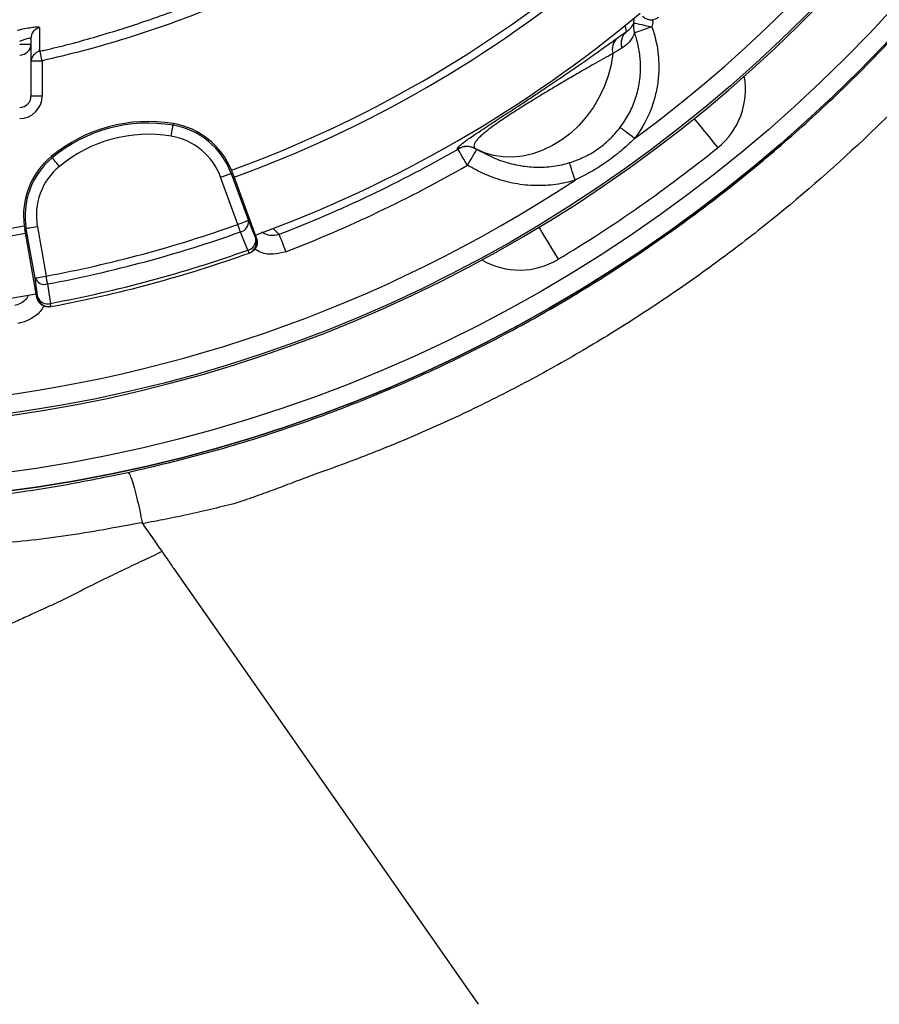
# Model space of a CAD drawing. Header units: millimetres. Extents: x 2741 to 5178, y 1680 to 6494.
# Tile 12 of 30: x 3907 to 4366, y 4243 to 4769. Entities that reach past the tile are written whole.
import ezdxf

# ---------------------------------------------------------------- set-up
doc = ezdxf.new("R2010")
doc.units = ezdxf.units.MM
doc.header["$LTSCALE"] = 2

msp = doc.modelspace()

# ---------------------------------------------------------------- linework, layer by layer
at = {"color": 7, "linetype": 'Continuous', "lineweight": 25}
for p, q in [((3912.56, 4759.43), (3912.56, 4756.44)), ((3906.56, 4756.44), (3912.56, 4756.44)), ((3912.56, 4756.44), (3912.56, 4728.62)), ((3916.73, 4753.24), (3917.26, 4753.38)), ((3917.23, 4752.61), (3917.23, 4752.6)), ((3918.56, 4747.53), (3918.56, 4728.62)), ((3918.56, 4728.62), (3912.56, 4728.62)), ((3988.69, 4713.85), (3988.55, 4713.01)), ((4141.02, 4700.21), (4140.76, 4700.29)), ((3923.42, 4696.24), (3923.96, 4695.59)), ((4153.37, 4698.97), (4153.73, 4698.78)), ((4023.23, 4659.9), (4014, 4685.12)), ((4020.43, 4687.47), (4019.63, 4687.18)), ((4019.63, 4687.18), (4028.86, 4661.96)), ((4020.43, 4687.47), (4033.26, 4652.39)), ((3909.25, 4657.48), (3910.08, 4657.63)), ((3914.79, 4631.18), (3910.08, 4657.63)), ((3915.99, 4658.68), (3920.7, 4632.23)), ((3915.8, 4620.7), (3909.25, 4657.48)), ((4032.81, 4652.23), (4033.26, 4652.39)), ((4029.2, 4644.52), (4029.65, 4644.68)), ((3915.8, 4620.7), (3916.27, 4620.79)), ((3922.81, 4615.86), (3923.27, 4615.95)), ((3972.01, 4500.34), (3971.86, 4500.31)), ((3990.46, 4473.66), (4151.66, 4242.59))]:
    msp.add_line(p, q, dxfattribs=at)
at = {"color": 8, "linetype": 'Continuous', "lineweight": 25}
msp.add_line((3912.61, 4747.53), (3918.56, 4747.53), dxfattribs=at)
at = {"color": 7, "linetype": 'Continuous', "lineweight": 25, "flags": 128}
for points in [[(4231.16, 4763.2), (4230.47, 4765.82), (4230.3, 4766.49)], [(4234.93, 4767.77), (4235.14, 4767.72), (4235.72, 4767.6), (4236.63, 4767.4), (4237.85, 4767.13), (4239.32, 4766.81), (4241, 4766.44), (4242.81, 4766.05), (4244.7, 4765.63)], [(4244.7, 4765.63), (4243.08, 4765.07), (4241.51, 4764.52), (4240.03, 4764), (4238.69, 4763.53), (4237.53, 4763.12), (4236.59, 4762.79), (4235.88, 4762.54), (4235.43, 4762.38)], [(4223.8, 4751.31), (4222.84, 4745.34), (4221.3, 4739.41), (4219.18, 4733.6), (4216.52, 4727.98), (4213.36, 4722.62), (4209.73, 4717.6), (4205.68, 4712.98), (4201.25, 4708.82), (4196.52, 4705.16), (4191.53, 4702.06), (4186.36, 4699.56), (4181.06, 4697.69), (4175.71, 4696.47), (4170.37, 4695.92), (4165.12, 4696.04), (4160.01, 4696.84), (4155.12, 4698.3), (4150.51, 4700.41)], [(4267.28, 4716.51), (4267.53, 4716.21), (4268.24, 4715.32), (4269.4, 4713.88), (4270.96, 4711.94), (4272.86, 4709.59), (4275.03, 4706.89), (4277.39, 4703.97), (4279.84, 4700.93)], [(3987.56, 4707.1), (3987.75, 4708.23), (3987.93, 4709.32), (3988.1, 4710.32), (3988.25, 4711.21), (3988.37, 4711.95), (3988.47, 4712.51), (3988.53, 4712.87), (3988.55, 4713.01)], [(4235.43, 4705.88), (4234.11, 4706.89), (4232.82, 4707.87), (4231.61, 4708.79), (4230.5, 4709.63), (4229.53, 4710.37), (4228.72, 4710.99), (4228.1, 4711.46), (4227.69, 4711.77)], [(4145.99, 4691.55), (4145.04, 4693.2), (4144.13, 4694.8), (4143.28, 4696.27), (4142.54, 4697.57), (4141.92, 4698.65), (4141.45, 4699.47), (4141.14, 4700), (4141.02, 4700.21)], [(4150.8, 4700.25), (4151.15, 4700.06), (4151.5, 4699.86), (4151.85, 4699.68), (4152.19, 4699.49), (4152.52, 4699.31), (4152.85, 4699.13), (4153.17, 4698.95), (4153.48, 4698.78)], [(3927.79, 4690.98), (3927.06, 4691.86), (3926.35, 4692.7), (3925.7, 4693.49), (3925.13, 4694.18), (3924.65, 4694.76), (3924.29, 4695.19), (3924.05, 4695.47), (3923.96, 4695.59)], [(4203.54, 4683.61), (4203.03, 4685.24), (4202.54, 4686.82), (4202.08, 4688.31), (4201.66, 4689.66), (4201.29, 4690.83), (4201, 4691.79), (4200.77, 4692.51), (4200.63, 4692.97)], [(4014, 4685.12), (4015.08, 4685.52), (4016.11, 4685.89), (4017.07, 4686.25), (4017.92, 4686.55), (4018.62, 4686.81), (4019.15, 4687.01), (4019.49, 4687.13), (4019.63, 4687.18)], [(3915.99, 4658.68), (3914.86, 4658.48), (3913.78, 4658.29), (3912.77, 4658.11), (3911.88, 4657.95), (3911.15, 4657.82), (3910.59, 4657.72), (3910.23, 4657.66), (3910.08, 4657.63)], [(4028.86, 4661.96), (4028.72, 4661.9), (4028.38, 4661.78), (4027.85, 4661.58), (4027.15, 4661.33), (4026.3, 4661.02), (4025.34, 4660.67), (4024.31, 4660.29), (4023.23, 4659.9)], [(4024.66, 4655.9), (4024.51, 4656.31), (4024.35, 4656.76), (4024.18, 4657.23), (4024, 4657.73), (4023.82, 4658.25), (4023.63, 4658.79), (4023.43, 4659.34), (4023.23, 4659.9)], [(4028.86, 4661.96), (4030.88, 4656.99), (4032.81, 4652.23)], [(4042.05, 4657.81), (4042.6, 4657.27), (4044.78, 4655.12), (4045.27, 4654.63)], [(4184.23, 4658.35), (4184.43, 4658.02), (4185.01, 4657.05), (4185.97, 4655.46), (4187.26, 4653.33), (4188.82, 4650.74), (4190.61, 4647.78), (4192.55, 4644.57), (4194.57, 4641.23)], [(4028.61, 4646.18), (4025.41, 4654.04), (4024.66, 4655.9)], [(4045.27, 4654.63), (4045.36, 4654.4), (4045.58, 4653.83), (4045.92, 4652.95), (4046.36, 4651.79), (4046.9, 4650.39), (4047.51, 4648.8), (4048.17, 4647.08), (4048.86, 4645.3)], [(4029.2, 4644.52), (4029.19, 4644.55), (4029.16, 4644.63), (4029.11, 4644.76), (4029.05, 4644.95), (4028.96, 4645.19), (4028.86, 4645.47), (4028.74, 4645.8), (4028.61, 4646.18)], [(3914.79, 4631.18), (3914.94, 4631.21), (3915.3, 4631.27), (3915.86, 4631.37), (3916.59, 4631.5), (3917.48, 4631.66), (3918.48, 4631.84), (3919.57, 4632.03), (3920.7, 4632.23)], [(3921.48, 4628.06), (3921.4, 4628.49), (3921.31, 4628.96), (3921.22, 4629.45), (3921.12, 4629.98), (3921.02, 4630.52), (3920.91, 4631.08), (3920.81, 4631.66), (3920.7, 4632.23)], [(3916.27, 4620.79), (3915.55, 4625.87), (3914.79, 4631.18)], [(3921.48, 4628.06), (3922.67, 4619.66), (3922.95, 4617.67)], [(3923.27, 4615.95), (3923.27, 4615.97), (3923.25, 4616.06), (3923.23, 4616.2), (3923.19, 4616.39), (3923.15, 4616.64), (3923.09, 4616.94), (3923.03, 4617.28), (3922.95, 4617.67)]]:
    msp.add_lwpolyline(points, dxfattribs=at)
at = {"color": 8, "linetype": 'Continuous', "lineweight": 25, "flags": 128}
for points in [[(3918.56, 4747.53), (3918.3, 4748.69), (3918.05, 4749.8), (3917.83, 4750.83), (3917.63, 4751.72), (3917.47, 4752.45), (3917.4, 4752.76)], [(4145.99, 4691.55), (4147, 4693.25), (4147.98, 4694.88), (4148.87, 4696.38), (4149.65, 4697.69), (4150.28, 4698.75), (4150.75, 4699.54), (4151.03, 4700), (4151.08, 4700.1)]]:
    msp.add_lwpolyline(points, dxfattribs=at)
at = {"color": 7, "linetype": 'Continuous', "lineweight": 25}
for radius in [790, 780, 748.94]:
    msp.add_circle((3796.56, 5300.39), radius, dxfattribs=at)
for centre, radius, start, end in [((3796.56, 5300.39), 738.95, 306.43528, 243.41913), ((3796.56, 5300.39), 750, 102.05976, 77.94024), ((3796.56, 5300.39), 790, 270, 0), ((3796.56, 5300.39), 651, 290.06256, 309.9451), ((3796.56, 5300.39), 655, 290.06523, 309.94292), ((3796.56, 5300.39), 688, 290.06677, 309.95034), ((3918.53, 4759.42), 5.98, 103.4599, 179.9006), ((4237.12, 4756.54), 8.94, 131.8341, 195.2275), ((4243.88, 4765.89), 9.15, 168.1681, 202.5658), ((4231.73, 4753.57), 8.24, 132.821, 195.8713), ((3906.57, 4756.45), 5.99, 269.8907, 359.8907), ((3918.56, 4746.71), 6, 102.603, 177.5388), ((3975.24, 4633.92), 81.05, 80.4461, 129.7488), ((3975.24, 4633.92), 80.2, 80.4461, 129.7488), ((3981.88, 4673.37), 40.2, 20.0975, 80.4461), ((3981.88, 4673.37), 41.05, 22.2169, 80.4461), ((3975.24, 4633.92), 74.21, 80.4461, 129.7488), ((3981.88, 4673.37), 34.21, 20.0975, 80.4461), ((3796.56, 5300.39), 692, 291.06405, 299.85314), ((4145.74, 4691.63), 9.99, 61.4383, 119.8884), ((3796.56, 5300.39), 770, 301.12411, 308.87589), ((3949.66, 4664.68), 41.05, 129.7488, 187.714), ((3949.66, 4664.68), 40.2, 129.7488, 190.0975), ((3949.66, 4664.68), 34.21, 129.7488, 190.0975), ((3796.56, 5300.39), 701.99, 291.06405, 299.85314), ((3981.88, 4673.37), 41.05, 20.0975, 22.2169), ((3796.56, 5300.39), 738.95, 246.43528, 303.41913), ((3796.56, 5300.39), 651, 260.06256, 279.9451), ((3949.66, 4664.68), 41.05, 187.714, 190.0975), ((3796.56, 5296.25), 675.51, 280.58891, 289.606), ((4023.37, 4661.28), 5.53, 283.4339, 6.9943), ((3796.56, 5300.39), 655, 260.06523, 279.94292), ((3796.56, 5296.25), 679.76, 280.58891, 289.606), ((4027.32, 4651.56), 5.53, 283.4531, 7.0002), ((4027.18, 4650.17), 6, 289.662, 20.1142), ((3796.56, 5296.25), 690.24, 280.55081, 289.6441), ((3796.56, 5296.25), 692, 280.55081, 289.6441), ((3919.88, 4633.36), 5.53, 203.2001, 286.7615), ((3796.56, 5300.39), 688, 260.06677, 279.95034), ((3921.36, 4622.97), 5.53, 203.1948, 286.7418), ((3922.18, 4621.84), 6, 190.0807, 280.5333)]:
    msp.add_arc(centre, radius, start, end, dxfattribs=at)
at = {"color": 8, "linetype": 'Continuous', "lineweight": 25}
for centre, radius, start, end in [((4254.73, 4732.08), 40, 308.8759, 10.2263), ((4146, 4691.57), 9.98, 81.617, 119.9401), ((4173.89, 4675.47), 40, 239.7737, 301.1241)]:
    msp.add_arc(centre, radius, start, end, dxfattribs=at)
at = {"color": 7, "linetype": 'Continuous', "lineweight": 25}
for major_axis, ratio in [((0, 6.07), 0.988685), ((0, 12.05), 0.996195)]:
    msp.add_ellipse((3906.56, 4728.62), major_axis=major_axis, ratio=ratio, start_param=3.141593, end_param=4.712389, dxfattribs=at)
for points, knots in [([(5020.74, 4550.21), (5029.04, 4566.6), (5045.47, 4599.07), (5067.36, 4648.52), (5087.19, 4697.63), (5104.77, 4746.41), (5120.18, 4794.69), (5133.53, 4842.39), (5144.92, 4889.44), (5154.46, 4935.79), (5162.25, 4981.37), (5168.39, 5026.15), (5172.97, 5070.06), (5176.21, 5114.74), (5178.02, 5160.07), (5178.32, 5205.93), (5177.15, 5250.54), (5174.64, 5293.87), (5170.9, 5335.88), (5165.77, 5378.88), (5159.14, 5422.66), (5150.91, 5467), (5141.62, 5509.44), (5131.37, 5550.21), (5120.31, 5589.29), (5108.55, 5626.65), (5096.32, 5662.06), (5083.75, 5695.54), (5071.06, 5726.93), (5058.29, 5756.47), (5045.37, 5784.62), (5032.05, 5812), (5014.59, 5846.02), (4992.43, 5886.02), (4964.82, 5931.12), (4936.01, 5974.04), (4906.15, 6014.79), (4875.4, 6053.43), (4843.88, 6089.99), (4811.54, 6124.71), (4777.94, 6158.17), (4742.54, 6190.82), (4704.95, 6222.87), (4665.11, 6254.17), (4622.97, 6284.56), (4578.52, 6313.84), (4532.17, 6341.56), (4487.11, 6365.97), (4443.89, 6387.02), (4403.03, 6405.89), (4361.55, 6423.58), (4319.33, 6439.6), (4276.47, 6453.38), (4233.21, 6464.82), (4189.8, 6473.9), (4146.41, 6480.81), (4103.14, 6486.13), (4059.79, 6490.34), (4016.1, 6493.12), (3972.13, 6493.92), (3928.22, 6492.71), (3884.55, 6489.83), (3840.91, 6485.41), (3797.02, 6479.36), (3752.84, 6471.46), (3712.16, 6462.93), (3674.66, 6454.69), (3639.96, 6446.75), (3604.27, 6437.37), (3568.87, 6425.81), (3534.75, 6412.71), (3501.22, 6400.82), (3468.44, 6387.64), (3431.94, 6371.76), (3391.9, 6352.52), (3348.53, 6329.38), (3305.73, 6304.1), (3264.04, 6276.96), (3223.96, 6248.33), (3185.73, 6218.47), (3149.33, 6187.51), (3114.77, 6155.54), (3082.03, 6122.69), (3051.08, 6089.03), (3021.92, 6054.69), (2996.75, 6022.59), (2975.15, 5993.03), (2956.7, 5966.21), (2939.21, 5939.19), (2922.7, 5912.04), (2907.29, 5884.79), (2892.95, 5857.52), (2879.41, 5829.8), (2866.8, 5801.86), (2854.81, 5772.98), (2843.41, 5742.93), (2832.37, 5710.72), (2821.89, 5676.31), (2812.23, 5639.92), (2803.61, 5601.58), (2796.18, 5561.31), (2790.22, 5518.91), (2786.56, 5483.59), (2785.42, 5462.41), (2785.08, 5456.1)], [0, 0, 0, 0, 0.012608, 0.024975, 0.0371, 0.04896, 0.060551, 0.071879, 0.082951, 0.093773, 0.10435, 0.114687, 0.124786, 0.134651, 0.145427, 0.155917, 0.166124, 0.176051, 0.1857, 0.195073, 0.205768, 0.216084, 0.226022, 0.235583, 0.244933, 0.253893, 0.262463, 0.270644, 0.278434, 0.285704, 0.292728, 0.299693, 0.3066, 0.318974, 0.331067, 0.342887, 0.35444, 0.365734, 0.376773, 0.387562, 0.398298, 0.40931, 0.420606, 0.432193, 0.444074, 0.456258, 0.468711, 0.481135, 0.491421, 0.501705, 0.512023, 0.522365, 0.532687, 0.542911, 0.553061, 0.563114, 0.57306, 0.582978, 0.593005, 0.603098, 0.613151, 0.623147, 0.633132, 0.643253, 0.653552, 0.663933, 0.671781, 0.679904, 0.68836, 0.697102, 0.705451, 0.713439, 0.721518, 0.729696, 0.740756, 0.751997, 0.763425, 0.774865, 0.78613, 0.797223, 0.808151, 0.818917, 0.829526, 0.839982, 0.850287, 0.860445, 0.86797, 0.875415, 0.882781, 0.89006, 0.897222, 0.904267, 0.9112, 0.918394, 0.925307, 0.932658, 0.940447, 0.948675, 0.957341, 0.966281, 0.975645, 0.985439, 0.995664, 1, 1, 1, 1]), ([(3375.63, 4613.49), (3375.63, 4613.49), (3363.23, 4621.76), (3337.04, 4636.87), (3300.63, 4663.54), (3265.34, 4691.81), (3231.83, 4722.12), (3200.03, 4754.26), (3170.05, 4788.2), (3141.95, 4823.86), (3115.84, 4861.05), (3091.84, 4899.6), (3070.01, 4939.47), (3050.46, 4980.61), (3033.23, 5022.94), (3018.37, 5066.25), (3005.95, 5110.33), (2996.04, 5154.96), (2988.68, 5200.05), (2983.94, 5245.52), (2981.77, 5291.29), (2982.16, 5337.18), (2985.1, 5382.99), (2990.58, 5428.48), (2998.61, 5473.57), (3009.24, 5518.17), (3022.41, 5562.2), (3038.05, 5605.49), (3056.06, 5647.85), (3076.39, 5689.07), (3097.01, 5725.58), (3117.38, 5757.59), (3136.94, 5785.41), (3157.67, 5812.37), (3182.21, 5841.68), (3211.03, 5872.9), (3244.64, 5905.35), (3279.83, 5935.69), (3316.54, 5963.81), (3354.63, 5989.72), (3394.16, 6013.49), (3434.95, 6035.04), (3476.81, 6054.25), (3519.6, 6071.04), (3563.26, 6085.32), (3607.7, 6097.14), (3652.8, 6106.48), (3698.35, 6113.3), (3744.14, 6117.57), (3790.02, 6119.26), (3835.94, 6118.31), (3881.8, 6114.77), (3927.46, 6108.67), (3972.72, 6100.05), (4017.35, 6088.95), (4061.25, 6075.36), (4104.33, 6059.26), (4146.52, 6040.69), (4187.67, 6019.77), (4227.59, 5996.59), (4266.1, 5971.26), (4303, 5943.89), (4338.2, 5914.51), (4371.7, 5883.2), (4403.45, 5850.03), (4433.32, 5815.16), (4461.17, 5778.75), (4486.94, 5740.82), (4510.52, 5701.41), (4531.91, 5660.6), (4551.02, 5618.6), (4567.77, 5575.6), (4582.06, 5531.79), (4593.83, 5487.36), (4603.01, 5442.36), (4609.65, 5396.88), (4613.76, 5351.02), (4615.33, 5305.01), (4614.34, 5259.05), (4610.77, 5213.27), (4604.59, 5167.75), (4595.84, 5122.56), (4584.58, 5077.85), (4570.85, 5033.84), (4554.69, 4990.74), (4536.56, 4949.41), (4516.23, 4910.19), (4502.42, 4884.76), (4494.41, 4872.74), (4494.41, 4872.74)], [0, 0, 0, 0, 0, 0.011727, 0.023483, 0.035251, 0.04701, 0.05874, 0.070524, 0.082337, 0.094158, 0.105971, 0.117755, 0.129604, 0.14149, 0.153396, 0.165302, 0.177189, 0.189038, 0.200911, 0.212822, 0.224752, 0.236683, 0.248594, 0.260468, 0.272375, 0.284319, 0.296283, 0.308246, 0.320191, 0.332098, 0.340926, 0.349763, 0.358602, 0.367432, 0.379564, 0.391706, 0.403839, 0.415771, 0.427742, 0.439731, 0.45172, 0.463691, 0.475623, 0.487537, 0.499488, 0.511459, 0.52343, 0.535381, 0.547295, 0.559211, 0.571166, 0.583139, 0.595113, 0.607067, 0.618984, 0.630925, 0.642904, 0.654902, 0.666901, 0.678881, 0.690823, 0.702701, 0.714615, 0.726549, 0.738482, 0.750397, 0.762275, 0.774211, 0.786186, 0.798179, 0.810173, 0.822148, 0.834084, 0.845993, 0.857939, 0.869905, 0.88187, 0.893817, 0.905726, 0.917652, 0.929617, 0.941602, 0.953585, 0.965549, 0.977475, 0.988738, 1, 1, 1, 1, 1]), ([(4471.13, 4887.66), (4476.24, 4896.01), (4481.2, 4904.45), (4490.79, 4921.5), (4495.42, 4930.12), (4502.14, 4943.17), (4504.33, 4947.54), (4508.65, 4956.33), (4510.77, 4960.75), (4516.99, 4974.05), (4520.96, 4982.97), (4532.35, 5009.86), (4539.24, 5027.98), (4551.66, 5064.61), (4557.18, 5083.12), (4566.87, 5120.52), (4571.04, 5139.42), (4577.99, 5177.59), (4580.78, 5196.88), (4584.94, 5235.84), (4586.29, 5255.28), (4587.55, 5294.06), (4587.47, 5313.41), (4585.9, 5352.02), (4584.41, 5371.28), (4580.01, 5409.71), (4577.1, 5428.88), (4571.65, 5457.58), (4569.65, 5467.13), (4566.38, 5481.44), (4565.25, 5486.21), (4562.89, 5495.7), (4561.67, 5500.42), (4555.36, 5523.96), (4549.65, 5542.52), (4536.9, 5579.07), (4529.87, 5597.07), (4518.35, 5623.65), (4514.35, 5632.44), (4506.02, 5649.89), (4501.69, 5658.55), (4488.21, 5684.31), (4478.56, 5701.2), (4465.65, 5721.96), (4463.03, 5726.1), (4457.71, 5734.31), (4455.02, 5738.39), (4446.83, 5750.53), (4441.24, 5758.49), (4424.07, 5782.04), (4412.09, 5797.25), (4387.08, 5826.73), (4374.05, 5840.99), (4346.94, 5868.56), (4332.86, 5881.87), (4310.94, 5901.12), (4303.5, 5907.41), (4292.14, 5916.66), (4288.32, 5919.72), (4280.61, 5925.76), (4276.73, 5928.74), (4257.25, 5943.45), (4241.31, 5954.57), (4220.96, 5967.69), (4216.87, 5970.27), (4208.64, 5975.36), (4204.51, 5977.87), (4192.05, 5985.28), (4183.65, 5990.06), (4158.22, 6003.93), (4140.93, 6012.57), (4105.67, 6028.58), (4087.69, 6035.95), (4064.78, 6044.37), (4060.18, 6046.01), (4050.93, 6049.22), (4046.28, 6050.78), (4032.34, 6055.32), (4023.02, 6058.16), (4008.99, 6062.17), (4004.3, 6063.46), (3994.92, 6065.95), (3990.22, 6067.15), (3976.1, 6070.62), (3966.66, 6072.76), (3947.73, 6076.69), (3938.23, 6078.48), (3919.18, 6081.7), (3909.63, 6083.14), (3880.89, 6086.93), (3861.61, 6088.76), (3832.52, 6090.44), (3822.8, 6090.82), (3808.17, 6091.13), (3803.29, 6091.18), (3793.5, 6091.2), (3788.6, 6091.17), (3764.14, 6090.77), (3744.7, 6089.72), (3715.73, 6087.11), (3706.11, 6086.07), (3686.92, 6083.63), (3677.36, 6082.23), (3663.06, 6079.87), (3658.3, 6079.04), (3648.8, 6077.29), (3644.06, 6076.38), (3629.85, 6073.49), (3620.41, 6071.39), (3608.65, 6068.56), (3606.3, 6067.98), (3601.61, 6066.8), (3594.57, 6065), (3587.55, 6063.1), (3573.53, 6059.17), (3564.22, 6056.37), (3550.3, 6051.91), (3545.66, 6050.37), (3536.41, 6047.22), (3531.79, 6045.59), (3517.98, 6040.59), (3508.86, 6037.09), (3481.78, 6026.13), (3464.07, 6018.18), (3429.37, 6001.06), (3412.37, 5991.88), (3379.06, 5972.29), (3362.75, 5961.88), (3330.84, 5939.81), (3315.23, 5928.16), (3296.18, 5912.78), (3292.4, 5909.67), (3284.91, 5903.39), (3281.19, 5900.22), (3270.16, 5890.63), (3262.94, 5884.11), (3241.7, 5864.2), (3228.07, 5850.45), (3201.88, 5822.03), (3189.32, 5807.35), (3165.26, 5777.06), (3153.76, 5761.45), (3137.33, 5737.31), (3131.99, 5729.15), (3124.19, 5716.72), (3121.62, 5712.54), (3116.57, 5704.16), (3114.09, 5699.95), (3101.9, 5678.83), (3092.82, 5661.66), (3075.98, 5626.79), (3068.22, 5609.08), (3054.01, 5573.15), (3047.56, 5554.92), (3035.98, 5517.94), (3030.86, 5499.17), (3025.3, 5475.38), (3024.23, 5470.6), (3022.18, 5461.03), (3021.2, 5456.24), (3018.4, 5441.86), (3016.72, 5432.27), (3012.2, 5403.46), (3009.91, 5384.23), (3006.75, 5345.7), (3005.87, 5326.41), (3005.53, 5287.75), (3006.07, 5268.39), (3007.95, 5239.3), (3008.76, 5229.6), (3010.24, 5215.03), (3010.78, 5210.18), (3011.96, 5200.46), (3012.59, 5195.6), (3015.96, 5171.4), (3019.37, 5152.26), (3027.53, 5114.38), (3032.3, 5095.65), (3043.18, 5058.6), (3049.29, 5040.27), (3062.88, 5004.04), (3070.36, 4986.13), (3080.57, 4964), (3082.65, 4959.59), (3086.91, 4950.79), (3089.09, 4946.41), (3095.72, 4933.32), (3100.3, 4924.7), (3114.47, 4899.16), (3124.51, 4882.53), (3145.76, 4850.1), (3156.97, 4834.28), (3180.57, 4803.46), (3192.95, 4788.46), (3209.19, 4770.22), (3212.47, 4766.59), (3219.11, 4759.41), (3222.46, 4755.85), (3232.58, 4745.28), (3239.45, 4738.38), (3260.39, 4718.09), (3274.81, 4705.11), (3304.54, 4680.26), (3319.86, 4668.39), (3351.38, 4645.75), (3367.59, 4634.98), (3384.25, 4624.78)], [0, 0, 0, 0, 0.007812, 0.007812, 0.015625, 0.015625, 0.019531, 0.019531, 0.023437, 0.023437, 0.03125, 0.03125, 0.046875, 0.046875, 0.0625, 0.0625, 0.078125, 0.078125, 0.09375, 0.09375, 0.109375, 0.109375, 0.125, 0.125, 0.140625, 0.140625, 0.15625, 0.15625, 0.164062, 0.164062, 0.167969, 0.167969, 0.171875, 0.171875, 0.1875, 0.1875, 0.203125, 0.203125, 0.210937, 0.210937, 0.21875, 0.21875, 0.234375, 0.234375, 0.238281, 0.238281, 0.242187, 0.242187, 0.25, 0.25, 0.265625, 0.265625, 0.28125, 0.28125, 0.296875, 0.296875, 0.304687, 0.304687, 0.308594, 0.308594, 0.3125, 0.3125, 0.328125, 0.328125, 0.332031, 0.332031, 0.335937, 0.335937, 0.34375, 0.34375, 0.359375, 0.359375, 0.375, 0.375, 0.378906, 0.378906, 0.382812, 0.382812, 0.390625, 0.390625, 0.394531, 0.394531, 0.398437, 0.398437, 0.40625, 0.40625, 0.414062, 0.414062, 0.421875, 0.421875, 0.4375, 0.4375, 0.445312, 0.445312, 0.449219, 0.449219, 0.453125, 0.453125, 0.46875, 0.46875, 0.476562, 0.476562, 0.484375, 0.484375, 0.488281, 0.488281, 0.492187, 0.492187, 0.5, 0.5, 0.501953, 0.501953, 0.503906, 0.507812, 0.507812, 0.515625, 0.515625, 0.519531, 0.519531, 0.523437, 0.523437, 0.53125, 0.53125, 0.546875, 0.546875, 0.5625, 0.5625, 0.578125, 0.578125, 0.59375, 0.59375, 0.597656, 0.597656, 0.601562, 0.601562, 0.609375, 0.609375, 0.625, 0.625, 0.640625, 0.640625, 0.65625, 0.65625, 0.664062, 0.664062, 0.667969, 0.667969, 0.671875, 0.671875, 0.6875, 0.6875, 0.703125, 0.703125, 0.71875, 0.71875, 0.734375, 0.734375, 0.738281, 0.738281, 0.742187, 0.742187, 0.75, 0.75, 0.765625, 0.765625, 0.78125, 0.78125, 0.796875, 0.796875, 0.804687, 0.804687, 0.808594, 0.808594, 0.8125, 0.8125, 0.828125, 0.828125, 0.84375, 0.84375, 0.859375, 0.859375, 0.875, 0.875, 0.878906, 0.878906, 0.882812, 0.882812, 0.890625, 0.890625, 0.90625, 0.90625, 0.921875, 0.921875, 0.9375, 0.9375, 0.941406, 0.941406, 0.945312, 0.945312, 0.953125, 0.953125, 0.96875, 0.96875, 0.984375, 0.984375, 1, 1, 1, 1]), ([(4279.9, 5594.07), (4285.71, 5584.12), (4297.33, 5564.2), (4312.4, 5533.05), (4326.14, 5500.03), (4338.06, 5465), (4347.91, 5428.05), (4355.28, 5390.48), (4360.12, 5352.55), (4362.39, 5314.42), (4362.01, 5276.22), (4359.05, 5238.07), (4353.55, 5200.15), (4345.54, 5162.73), (4335.04, 5125.98), (4322.03, 5090.05), (4306.61, 5055.03), (4288.86, 5021.08), (4268.91, 4988.41), (4246.59, 4956.87), (4221.88, 4926.65), (4194.84, 4897.9), (4166.22, 4871.4), (4136.18, 4847.25), (4104.92, 4825.4), (4072.25, 4805.66), (4038.37, 4788.16), (4008.18, 4775.06), (3982.24, 4765.45), (3961.06, 4758.55), (3939.84, 4752.49), (3925.65, 4749.18), (3918.56, 4747.53)], [0, 0, 0, 0, 0.032167, 0.064364, 0.09653, 0.132001, 0.167593, 0.203225, 0.238817, 0.274287, 0.309786, 0.345406, 0.381068, 0.416688, 0.452187, 0.487685, 0.523305, 0.558966, 0.594586, 0.630084, 0.666776, 0.703512, 0.740203, 0.775576, 0.81107, 0.846604, 0.882097, 0.91747, 0.938401, 0.959332, 0.979666, 1, 1, 1, 1]), ([(3964.51, 4527.23), (3978.97, 4530.64), (4007.93, 4537.47), (4050.53, 4550.81), (4092.36, 4566.34), (4133.2, 4584.21), (4171.46, 4603.58), (4207.26, 4624.22), (4240.75, 4645.83), (4273.21, 4669.14), (4304.49, 4694.04), (4334.48, 4720.43), (4360.57, 4745.86), (4383.11, 4769.86), (4404.64, 4794.53), (4427.08, 4822.69), (4450.13, 4854.49), (4464.13, 4876.6), (4471.13, 4887.66)], [0, 0, 0, 0, 0.069749, 0.139667, 0.209649, 0.279577, 0.349334, 0.41158, 0.474003, 0.536517, 0.599031, 0.661454, 0.723701, 0.76975, 0.815799, 0.877186, 0.938612, 1, 1, 1, 1]), ([(4494.41, 4872.74), (4493.63, 4871.49), (4492.85, 4870.24), (4491.28, 4867.74), (4488.93, 4864), (4486.54, 4860.28), (4481.73, 4852.87), (4478.47, 4847.97), (4468.54, 4833.36), (4461.72, 4823.77), (4447.68, 4804.88), (4440.45, 4795.58), (4425.6, 4777.27), (4417.97, 4768.25), (4402.34, 4750.57), (4394.34, 4741.89), (4382.07, 4729.13), (4377.93, 4724.92), (4369.58, 4716.6), (4365.37, 4712.49), (4344.12, 4692.2), (4326.53, 4676.77), (4299.28, 4654.79), (4290.05, 4647.67), (4271.31, 4633.8), (4261.79, 4627.07), (4242.47, 4613.99), (4232.66, 4607.65), (4212.75, 4595.37), (4202.64, 4589.43), (4187.26, 4580.83), (4182.09, 4578.01), (4171.72, 4572.51), (4166.5, 4569.81), (4150.79, 4561.9), (4140.21, 4556.86), (4118.82, 4547.26), (4108.02, 4542.69), (4091.64, 4536.18), (4086.15, 4534.07), (4077.88, 4531), (4075.11, 4529.99), (4070.95, 4528.49), (4068.87, 4527.75), (4066.78, 4527.02), (4065.39, 4526.53), (4064.69, 4526.29), (4064, 4526.05)], [0, 0, 0, 0, 0.007812, 0.007812, 0.015625, 0.03125, 0.03125, 0.0625, 0.0625, 0.125, 0.125, 0.1875, 0.1875, 0.25, 0.25, 0.3125, 0.3125, 0.34375, 0.34375, 0.375, 0.375, 0.5, 0.5, 0.5625, 0.5625, 0.625, 0.625, 0.6875, 0.6875, 0.75, 0.75, 0.78125, 0.78125, 0.8125, 0.8125, 0.875, 0.875, 0.9375, 0.9375, 0.96875, 0.96875, 0.984375, 0.984375, 0.992188, 0.996094, 0.996094, 1, 1, 1, 1]), ([(3917.22, 4752.64), (3918.11, 4752.83), (3927.89, 4754.86), (3946.57, 4760.01), (3973.6, 4768.35), (4001.27, 4778.65), (4026.93, 4789.52), (4042.92, 4797.62), (4049.83, 4801.12)], [0, 0, 0, 0, 0.018753, 0.206914, 0.405246, 0.613949, 0.833182, 1, 1, 1, 1]), ([(4234.93, 4767.77), (4235.03, 4768.23), (4235.2, 4769.06), (4235.08, 4769.89), (4235.02, 4770.26)], [0, 0, 0, 0, 0.556095, 1, 1, 1, 1]), ([(4248.16, 4770.69), (4247.6, 4770.3), (4246.49, 4769.53), (4244.45, 4769.15), (4242.42, 4769.42), (4240.77, 4770.24), (4239.98, 4771.06), (4239.67, 4771.39)], [0, 0, 0, 0, 0.213877, 0.427756, 0.641575, 0.85527, 1, 1, 1, 1]), ([(3917.14, 4765.23), (3917.09, 4765.31), (3916.95, 4765.49), (3915.56, 4765.5), (3912.89, 4765.18), (3909.3, 4764.57), (3906.62, 4764), (3905.28, 4763.72)], [0, 0, 0, 0, 0.13951, 0.349195, 0.563814, 0.782196, 1, 1, 1, 1]), ([(4231.16, 4763.2), (4231.82, 4763.67), (4233.13, 4764.62), (4234.32, 4766.28), (4234.73, 4767.28), (4234.93, 4767.77)], [0, 0, 0, 0, 0.337642, 0.676714, 1, 1, 1, 1]), ([(4244.7, 4765.63), (4246.45, 4760.63), (4247.57, 4755.52), (4248.19, 4749), (4248.27, 4747.69), (4248.36, 4745.05), (4248.36, 4743.72), (4248.25, 4739.76), (4247.77, 4734.54), (4246.65, 4729.43), (4245.22, 4724.38), (4244.33, 4721.86), (4241.25, 4714.61), (4238.63, 4710.08), (4235.43, 4705.88)], [0, 0, 0, 0, 0.25, 0.25, 0.3125, 0.3125, 0.375, 0.375, 0.5, 0.625, 0.625, 0.75, 0.75, 1, 1, 1, 1]), ([(3906.56, 4757.89), (3907.23, 4758.17), (3908.57, 4758.74), (3910.39, 4759.37), (3911.75, 4759.7), (3912.46, 4759.69), (3912.53, 4759.51), (3912.56, 4759.43)], [0, 0, 0, 0, 0.22614, 0.447186, 0.658826, 0.863145, 1, 1, 1, 1]), ([(4149.01, 4707.32), (4149.07, 4707.36), (4150.13, 4708.1), (4153.04, 4710.03), (4157.43, 4712.93), (4162.06, 4715.96), (4166.45, 4718.82), (4171.13, 4721.88), (4176.35, 4725.31), (4182, 4729.06), (4188.88, 4733.66), (4196.29, 4738.68), (4204.42, 4744.28), (4212.24, 4749.73), (4219.67, 4754.99), (4223.97, 4758.07), (4226.12, 4759.61)], [0, 0, 0, 0, 0.004268, 0.07668, 0.148905, 0.198053, 0.247174, 0.296174, 0.345204, 0.407495, 0.469889, 0.564057, 0.658431, 0.772031, 0.886106, 1, 1, 1, 1]), ([(4227.69, 4711.77), (4229.26, 4714.05), (4232.42, 4718.6), (4235.86, 4726.53), (4238.1, 4735.16), (4238.82, 4743.82), (4238.19, 4751.93), (4236.92, 4757.95), (4235.77, 4761.37), (4235.43, 4762.38)], [0, 0, 0, 0, 0.155499, 0.310998, 0.483068, 0.655147, 0.797364, 0.93959, 1, 1, 1, 1]), ([(4235.43, 4762.38), (4234.95, 4761.04), (4234.18, 4759.56), (4231.91, 4756.71), (4230.41, 4755.33), (4228.5, 4754.19)], [0, 0, 0, 0, 0.5, 0.5, 1, 1, 1, 1]), ([(4223.8, 4751.31), (4220.63, 4749.57), (4215.85, 4746.93), (4208.41, 4742.67), (4202.22, 4739.09), (4195.32, 4735.03), (4188.56, 4730.99), (4182.28, 4727.18), (4177.26, 4724.08), (4172.61, 4721.15), (4168.57, 4718.54), (4164.79, 4716.03), (4160.94, 4713.37), (4157.3, 4710.7), (4154.29, 4708.26), (4152.13, 4706.26), (4150.6, 4704.53), (4149.71, 4703.09), (4149.3, 4701.49), (4150.03, 4700.84), (4150.51, 4700.41)], [0, 0, 0, 0, 0.11773, 0.177763, 0.237766, 0.30083, 0.365227, 0.405332, 0.446564, 0.477166, 0.508814, 0.539381, 0.571098, 0.617219, 0.665405, 0.713483, 0.762268, 0.821049, 0.879864, 1, 1, 1, 1]), ([(4200.63, 4692.97), (4203.16, 4693.86), (4208.29, 4695.66), (4215.45, 4699.84), (4222.14, 4705.12), (4225.82, 4709.54), (4227.69, 4711.77)], [0, 0, 0, 0, 0.240388, 0.486138, 0.739636, 1, 1, 1, 1]), ([(4235.43, 4705.88), (4233, 4703.59), (4228.12, 4698.99), (4220.22, 4693.08), (4212.04, 4687.86), (4206.38, 4685.03), (4203.54, 4683.61)], [0, 0, 0, 0, 0.256273, 0.51456, 0.756453, 1, 1, 1, 1]), ([(4147.45, 4701.44), (4147.46, 4701.44), (4147.63, 4701.42), (4148.33, 4701.28), (4149.45, 4700.96), (4150.31, 4700.48), (4150.66, 4700.29)], [0, 0, 0, 0, 0.015278, 0.397118, 0.75634, 1, 1, 1, 1]), ([(4203.54, 4683.61), (4201.92, 4683.15), (4196.82, 4681.69), (4187.92, 4680.5), (4176.88, 4680.7), (4165.91, 4682.77), (4155.44, 4686.35), (4149.07, 4689.86), (4145.99, 4691.55)], [0, 0, 0, 0, 0.0843102, 0.2660347, 0.4477996, 0.6359455, 0.8241858, 1, 1, 1, 1]), ([(4033.26, 4652.39), (4033.43, 4651.74), (4033.77, 4650.43), (4033.42, 4648.38), (4032.46, 4646.58), (4031.11, 4645.32), (4030.07, 4644.86), (4029.65, 4644.68)], [0, 0, 0, 0, 0.21355, 0.427096, 0.640702, 0.854433, 1, 1, 1, 1]), ([(4045.27, 4654.63), (4044.18, 4654.33), (4042.01, 4653.74), (4038.72, 4654.18), (4036.93, 4655.25), (4036.11, 4655.74)], [0, 0, 0, 0, 0.350717, 0.701682, 1, 1, 1, 1]), ([(3904.05, 4616.79), (3904.51, 4616.88), (3906.07, 4617.19), (3908.49, 4618.49), (3910.55, 4620.39), (3911.15, 4621.86), (3911.33, 4622.28)], [0, 0, 0, 0, 0.147814, 0.501695, 0.855941, 1, 1, 1, 1]), ([(3922.81, 4615.86), (3922.13, 4615.8), (3920.78, 4615.68), (3918.82, 4616.37), (3917.21, 4617.62), (3916.18, 4619.16), (3915.91, 4620.26), (3915.8, 4620.7)], [0, 0, 0, 0, 0.213876, 0.427756, 0.641571, 0.855269, 1, 1, 1, 1]), ([(3810.16, 4508.82), (3815.84, 4508.98), (3832.77, 4509.45), (3861.15, 4511.31), (3895.36, 4514.98), (3929.95, 4520.11), (3952.98, 4524.86), (3964.51, 4527.23)], [0, 0, 0, 0, 0.110879, 0.330515, 0.550714, 0.775075, 1, 1, 1, 1]), ([(3964.51, 4527.23), (3964.51, 4527.23), (3964.67, 4527.23), (3965.16, 4526.68), (3966.24, 4524.04), (3967.7, 4519.36), (3969.26, 4513.37), (3970.8, 4506.69), (3971.6, 4502.46), (3972.01, 4500.34)], [0, 0, 0, 0, 0.0037901, 0.1392153, 0.3114839, 0.4836474, 0.6557592, 0.82788, 1, 1, 1, 1]), ([(4064, 4526.05), (4062.29, 4525.39), (4060.58, 4524.73), (4057.15, 4523.42), (4055.43, 4522.78), (4050.29, 4520.82), (4046.87, 4519.5), (4041.7, 4517.6), (4039.98, 4516.97), (4036.53, 4515.72), (4034.81, 4515.1), (4029.63, 4513.24), (4026.16, 4512.05), (4022.69, 4510.88)], [0, 0, 0, 0, 0.125, 0.125, 0.25, 0.25, 0.5, 0.5, 0.625, 0.625, 0.75, 0.75, 1, 1, 1, 1]), ([(4022.69, 4510.88), (4018.53, 4509.81), (4014.35, 4508.77), (4005.97, 4506.77), (4001.78, 4505.81), (3993.37, 4503.96), (3989.15, 4503.07), (3980.7, 4501.38), (3976.46, 4500.57), (3972.22, 4499.8)], [0, 0, 0, 0, 0.25, 0.25, 0.5, 0.5, 0.75, 0.75, 1, 1, 1, 1]), ([(3971.86, 4500.31), (3958.28, 4497.76), (3937.87, 4493.93), (3910.46, 4490.52), (3889.66, 4488.7), (3868.59, 4487.64), (3854.6, 4487.45), (3847.41, 4487.45), (3847.41, 4487.45)], [0, 0, 0, 0, 0.328632, 0.493774, 0.658921, 0.829348, 0.999999, 1, 1, 1, 1]), ([(3982.66, 4484.84), (3983.29, 4483.93), (3984.76, 4481.83), (3987.16, 4478.39), (3989.04, 4475.69), (3990.02, 4474.29), (3990.46, 4473.66)], [0.110006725, 0.110006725, 0.110006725, 0.110006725, 0.1111083, 0.112209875, 0.11331145, 0.114413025, 0.114413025, 0.114413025, 0.114413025])]:
    msp.add_open_spline(points, degree=3, knots=knots, dxfattribs=at)
at = {"color": 8, "linetype": 'Continuous', "lineweight": 25}
for points, knots in [([(4245.01, 4769.37), (4245.05, 4769.05), (4245.2, 4767.79), (4244.91, 4766.55), (4244.7, 4765.63)], [0, 0, 0, 0, 0.258874, 1, 1, 1, 1]), ([(3917.14, 4765.23), (3917.14, 4762.83), (3917.15, 4758.02), (3917.17, 4754.24), (3917.2, 4752.56), (3917.22, 4752.6), (3917.23, 4752.61)], [0, 0, 0, 0, 0.296291, 0.592872, 0.830986, 1, 1, 1, 1]), ([(4140.76, 4700.29), (4140.68, 4700.43), (4140.52, 4700.69), (4141.49, 4701.78), (4143.44, 4703.38), (4145.97, 4705.22), (4148.02, 4706.64), (4149.01, 4707.32)], [0, 0, 0, 0, 0.236939, 0.474174, 0.71043, 0.859731, 1, 1, 1, 1]), ([(4153.73, 4698.78), (4155.58, 4697.78), (4160.23, 4695.25), (4168.39, 4692.45), (4177.78, 4690.61), (4187.27, 4690.37), (4194.86, 4691.35), (4199.25, 4692.59), (4200.63, 4692.97)], [0, 0, 0, 0, 0.129917, 0.327751, 0.530234, 0.718513, 0.91184, 1, 1, 1, 1]), ([(4048.86, 4645.3), (4046.69, 4644.72), (4042.35, 4643.55), (4036.42, 4644.23), (4033.4, 4645.98), (4032.32, 4646.61)], [0, 0, 0, 0, 0.391576, 0.783143, 1, 1, 1, 1]), ([(3919.42, 4616.29), (3919.29, 4615.99), (3918.26, 4613.63), (3914.45, 4610.34), (3909.65, 4607.72), (3906.52, 4607.1), (3905.6, 4606.92)], [0, 0, 0, 0, 0.056625, 0.446864, 0.836976, 1, 1, 1, 1]), ([(3982.66, 4484.83), (3979.57, 4483.37), (3973.24, 4480.36), (3963.49, 4475.72), (3953.1, 4470.75), (3942.17, 4465.35), (3932.78, 4460.48), (3924.98, 4456.76), (3918.9, 4453.95), (3912.41, 4451.01), (3905.2, 4447.71), (3897.02, 4443.94), (3887.6, 4439.63), (3879.04, 4435.68), (3871.46, 4432.22), (3866.24, 4429.69), (3861.48, 4427.73), (3857.5, 4426.06), (3853.9, 4424.56), (3850.69, 4423.23), (3847.9, 4422.08), (3845.06, 4420.9), (3842.18, 4419.74), (3839.58, 4418.64), (3832.32, 4416.02), (3822.17, 4414.48), (3809.07, 4411.84), (3797.33, 4409.65), (3785.37, 4407.11), (3772.85, 4403.85), (3759.55, 4399.55), (3745.11, 4393.7), (3730.44, 4387.78), (3718.47, 4383.04), (3709.27, 4379.48), (3702.56, 4376.97), (3696.17, 4374.66), (3690.51, 4372.89), (3685.51, 4371.2), (3681.09, 4369.98), (3676.59, 4368.54), (3672.19, 4367.09), (3668.15, 4365.69), (3664.95, 4364.52), (3663, 4363.77), (3662.87, 4363.71), (3662.81, 4363.69)], [0, 0, 0, 0, 0.021121, 0.043293, 0.06676, 0.092302, 0.118646, 0.132212, 0.145691, 0.160059, 0.176247, 0.194701, 0.215726, 0.240315, 0.253031, 0.267304, 0.276157, 0.285009, 0.294193, 0.300372, 0.306663, 0.313051, 0.319516, 0.326047, 0.330687, 0.368045, 0.393875, 0.421317, 0.451074, 0.480507, 0.5132, 0.54969, 0.587864, 0.62665, 0.648306, 0.669888, 0.691367, 0.716936, 0.744255, 0.775377, 0.807364, 0.840032, 0.881156, 0.922553, 0.964363, 1, 1, 1, 1])]:
    msp.add_open_spline(points, degree=3, knots=knots, dxfattribs=at)
at = {"color": 7, "linetype": 'Continuous', "lineweight": 25}
for points in [[(4226.12, 4759.61), (4227.98, 4760.94), (4229.65, 4762.14), (4231.16, 4763.2)], [(4228.5, 4754.19), (4227.09, 4753.35), (4225.53, 4752.39), (4223.8, 4751.31)], [(3972.01, 4500.34), (3972.08, 4500.16), (3972.15, 4499.98), (3972.22, 4499.8)], [(3972.22, 4499.8), (3975.77, 4494.71), (3979.25, 4489.72), (3982.66, 4484.84)]]:
    msp.add_open_spline(points, degree=3, dxfattribs=at)

doc.saveas('drawing.dxf')
